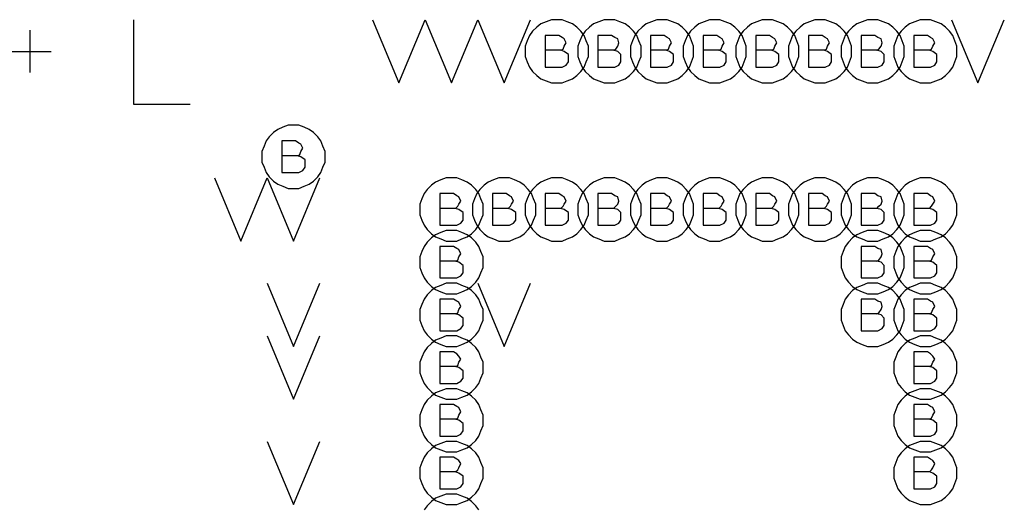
# Model space of a CAD drawing. Extents: x 28 to 61, y 25 to 46.
# Tile 25 of 61: x 38.045 to 38.98, y 32.477 to 32.94. Entities that reach past the tile are written whole.
import ezdxf

# ---------------------------------------------------------------- set-up
doc = ezdxf.new("R2010")
doc.units = 0
doc.layers.add('RVP8-TX_d_fab', color=2, linetype='CONTINUOUS')

msp = doc.modelspace()

# ---------------------------------------------------------------- linework, layer by layer
at = {"layer": 'RVP8-TX_d_fab'}
for points in [[(38.153, 32.94), (38.153, 32.86), (38.207, 32.86)], [(38.38, 32.94), (38.405, 32.88), (38.43, 32.94), (38.455, 32.88), (38.48, 32.94), (38.505, 32.88), (38.53, 32.94)], [(38.93, 32.94), (38.955, 32.88), (38.98, 32.94)], [(38.055, 32.89), (38.055, 32.93)], [(38.559, 32.911), (38.561, 32.912), (38.562, 32.915), (38.564, 32.918), (38.562, 32.922), (38.56, 32.923), (38.557, 32.925), (38.544, 32.925), (38.544, 32.895), (38.56, 32.895), (38.564, 32.897), (38.566, 32.9), (38.566, 32.904), (38.566, 32.907), (38.562, 32.91), (38.559, 32.911), (38.544, 32.911)], [(38.609, 32.911), (38.611, 32.912), (38.613, 32.915), (38.614, 32.918), (38.613, 32.922), (38.61, 32.923), (38.607, 32.925), (38.594, 32.925), (38.594, 32.895), (38.61, 32.895), (38.614, 32.897), (38.616, 32.9), (38.616, 32.904), (38.616, 32.907), (38.613, 32.91), (38.609, 32.911), (38.594, 32.911)], [(38.659, 32.911), (38.661, 32.912), (38.662, 32.915), (38.664, 32.918), (38.662, 32.922), (38.66, 32.923), (38.657, 32.925), (38.644, 32.925), (38.644, 32.895), (38.66, 32.895), (38.664, 32.897), (38.666, 32.9), (38.666, 32.904), (38.666, 32.907), (38.662, 32.91), (38.659, 32.911), (38.644, 32.911)], [(38.709, 32.911), (38.711, 32.912), (38.712, 32.915), (38.714, 32.918), (38.712, 32.922), (38.71, 32.923), (38.707, 32.925), (38.694, 32.925), (38.694, 32.895), (38.71, 32.895), (38.714, 32.897), (38.716, 32.9), (38.716, 32.904), (38.716, 32.907), (38.712, 32.91), (38.709, 32.911), (38.694, 32.911)], [(38.759, 32.911), (38.761, 32.912), (38.762, 32.915), (38.764, 32.918), (38.762, 32.922), (38.76, 32.923), (38.757, 32.925), (38.744, 32.925), (38.744, 32.895), (38.76, 32.895), (38.764, 32.897), (38.766, 32.9), (38.766, 32.904), (38.766, 32.907), (38.762, 32.91), (38.759, 32.911), (38.744, 32.911)], [(38.809, 32.911), (38.811, 32.912), (38.812, 32.915), (38.814, 32.918), (38.812, 32.922), (38.81, 32.923), (38.807, 32.925), (38.794, 32.925), (38.794, 32.895), (38.81, 32.895), (38.814, 32.897), (38.816, 32.9), (38.816, 32.904), (38.816, 32.907), (38.812, 32.91), (38.809, 32.911), (38.794, 32.911)], [(38.859, 32.911), (38.861, 32.912), (38.863, 32.915), (38.864, 32.918), (38.863, 32.922), (38.86, 32.923), (38.857, 32.925), (38.844, 32.925), (38.844, 32.895), (38.86, 32.895), (38.864, 32.897), (38.866, 32.9), (38.866, 32.904), (38.866, 32.907), (38.863, 32.91), (38.859, 32.911), (38.844, 32.911)], [(38.909, 32.911), (38.911, 32.912), (38.912, 32.915), (38.914, 32.918), (38.912, 32.922), (38.91, 32.923), (38.907, 32.925), (38.894, 32.925), (38.894, 32.895), (38.91, 32.895), (38.914, 32.897), (38.916, 32.9), (38.916, 32.904), (38.916, 32.907), (38.912, 32.91), (38.909, 32.911), (38.894, 32.911)], [(38.035, 32.91), (38.075, 32.91)], [(38.309, 32.811), (38.311, 32.812), (38.312, 32.815), (38.314, 32.818), (38.312, 32.822), (38.31, 32.823), (38.307, 32.825), (38.294, 32.825), (38.294, 32.795), (38.31, 32.795), (38.314, 32.797), (38.316, 32.8), (38.316, 32.804), (38.316, 32.807), (38.312, 32.81), (38.309, 32.811), (38.294, 32.811)], [(38.23, 32.79), (38.255, 32.73), (38.28, 32.79)], [(38.28, 32.79), (38.305, 32.73), (38.33, 32.79)], [(38.459, 32.761), (38.461, 32.763), (38.462, 32.765), (38.464, 32.768), (38.462, 32.772), (38.46, 32.773), (38.457, 32.775), (38.444, 32.775), (38.444, 32.745), (38.46, 32.745), (38.464, 32.747), (38.466, 32.75), (38.466, 32.754), (38.466, 32.757), (38.462, 32.76), (38.459, 32.761), (38.444, 32.761)], [(38.509, 32.761), (38.511, 32.763), (38.512, 32.765), (38.514, 32.768), (38.512, 32.772), (38.51, 32.773), (38.507, 32.775), (38.494, 32.775), (38.494, 32.745), (38.51, 32.745), (38.514, 32.747), (38.516, 32.75), (38.516, 32.754), (38.516, 32.757), (38.512, 32.76), (38.509, 32.761), (38.494, 32.761)], [(38.559, 32.761), (38.561, 32.763), (38.562, 32.765), (38.564, 32.768), (38.562, 32.772), (38.56, 32.773), (38.557, 32.775), (38.544, 32.775), (38.544, 32.745), (38.56, 32.745), (38.564, 32.747), (38.566, 32.75), (38.566, 32.754), (38.566, 32.757), (38.562, 32.76), (38.559, 32.761), (38.544, 32.761)], [(38.609, 32.761), (38.611, 32.763), (38.613, 32.765), (38.614, 32.768), (38.613, 32.772), (38.61, 32.773), (38.607, 32.775), (38.594, 32.775), (38.594, 32.745), (38.61, 32.745), (38.614, 32.747), (38.616, 32.75), (38.616, 32.754), (38.616, 32.757), (38.613, 32.76), (38.609, 32.761), (38.594, 32.761)], [(38.659, 32.761), (38.661, 32.763), (38.662, 32.765), (38.664, 32.768), (38.662, 32.772), (38.66, 32.773), (38.657, 32.775), (38.644, 32.775), (38.644, 32.745), (38.66, 32.745), (38.664, 32.747), (38.666, 32.75), (38.666, 32.754), (38.666, 32.757), (38.662, 32.76), (38.659, 32.761), (38.644, 32.761)], [(38.709, 32.761), (38.711, 32.763), (38.712, 32.765), (38.714, 32.768), (38.712, 32.772), (38.71, 32.773), (38.707, 32.775), (38.694, 32.775), (38.694, 32.745), (38.71, 32.745), (38.714, 32.747), (38.716, 32.75), (38.716, 32.754), (38.716, 32.757), (38.712, 32.76), (38.709, 32.761), (38.694, 32.761)], [(38.759, 32.761), (38.761, 32.763), (38.762, 32.765), (38.764, 32.768), (38.762, 32.772), (38.76, 32.773), (38.757, 32.775), (38.744, 32.775), (38.744, 32.745), (38.76, 32.745), (38.764, 32.747), (38.766, 32.75), (38.766, 32.754), (38.766, 32.757), (38.762, 32.76), (38.759, 32.761), (38.744, 32.761)], [(38.809, 32.761), (38.811, 32.763), (38.812, 32.765), (38.814, 32.768), (38.812, 32.772), (38.81, 32.773), (38.807, 32.775), (38.794, 32.775), (38.794, 32.745), (38.81, 32.745), (38.814, 32.747), (38.816, 32.75), (38.816, 32.754), (38.816, 32.757), (38.812, 32.76), (38.809, 32.761), (38.794, 32.761)], [(38.859, 32.761), (38.861, 32.763), (38.863, 32.765), (38.864, 32.768), (38.863, 32.772), (38.86, 32.773), (38.857, 32.775), (38.844, 32.775), (38.844, 32.745), (38.86, 32.745), (38.864, 32.747), (38.866, 32.75), (38.866, 32.754), (38.866, 32.757), (38.863, 32.76), (38.859, 32.761), (38.844, 32.761)], [(38.909, 32.761), (38.911, 32.763), (38.912, 32.765), (38.914, 32.768), (38.912, 32.772), (38.91, 32.773), (38.907, 32.775), (38.894, 32.775), (38.894, 32.745), (38.91, 32.745), (38.914, 32.747), (38.916, 32.75), (38.916, 32.754), (38.916, 32.757), (38.912, 32.76), (38.909, 32.761), (38.894, 32.761)], [(38.459, 32.711), (38.461, 32.712), (38.462, 32.715), (38.464, 32.718), (38.462, 32.722), (38.46, 32.723), (38.457, 32.725), (38.444, 32.725), (38.444, 32.695), (38.46, 32.695), (38.464, 32.697), (38.466, 32.7), (38.466, 32.704), (38.466, 32.707), (38.462, 32.71), (38.459, 32.711), (38.444, 32.711)], [(38.859, 32.711), (38.861, 32.712), (38.863, 32.715), (38.864, 32.718), (38.863, 32.722), (38.86, 32.723), (38.857, 32.725), (38.844, 32.725), (38.844, 32.695), (38.86, 32.695), (38.864, 32.697), (38.866, 32.7), (38.866, 32.704), (38.866, 32.707), (38.863, 32.71), (38.859, 32.711), (38.844, 32.711)], [(38.909, 32.711), (38.911, 32.712), (38.912, 32.715), (38.914, 32.718), (38.912, 32.722), (38.91, 32.723), (38.907, 32.725), (38.894, 32.725), (38.894, 32.695), (38.91, 32.695), (38.914, 32.697), (38.916, 32.7), (38.916, 32.704), (38.916, 32.707), (38.912, 32.71), (38.909, 32.711), (38.894, 32.711)], [(38.28, 32.69), (38.305, 32.63), (38.33, 32.69)], [(38.48, 32.69), (38.505, 32.63), (38.53, 32.69)], [(38.459, 32.661), (38.461, 32.662), (38.462, 32.665), (38.464, 32.668), (38.462, 32.672), (38.46, 32.673), (38.457, 32.675), (38.444, 32.675), (38.444, 32.645), (38.46, 32.645), (38.464, 32.647), (38.466, 32.65), (38.466, 32.654), (38.466, 32.657), (38.462, 32.66), (38.459, 32.661), (38.444, 32.661)], [(38.859, 32.661), (38.861, 32.662), (38.863, 32.665), (38.864, 32.668), (38.863, 32.672), (38.86, 32.673), (38.857, 32.675), (38.844, 32.675), (38.844, 32.645), (38.86, 32.645), (38.864, 32.647), (38.866, 32.65), (38.866, 32.654), (38.866, 32.657), (38.863, 32.66), (38.859, 32.661), (38.844, 32.661)], [(38.909, 32.661), (38.911, 32.662), (38.912, 32.665), (38.914, 32.668), (38.912, 32.672), (38.91, 32.673), (38.907, 32.675), (38.894, 32.675), (38.894, 32.645), (38.91, 32.645), (38.914, 32.647), (38.916, 32.65), (38.916, 32.654), (38.916, 32.657), (38.912, 32.66), (38.909, 32.661), (38.894, 32.661)], [(38.28, 32.64), (38.305, 32.58), (38.33, 32.64)], [(38.459, 32.611), (38.461, 32.612), (38.462, 32.615), (38.464, 32.618), (38.462, 32.621), (38.46, 32.623), (38.457, 32.625), (38.444, 32.625), (38.444, 32.595), (38.46, 32.595), (38.464, 32.597), (38.466, 32.6), (38.466, 32.604), (38.466, 32.607), (38.462, 32.61), (38.459, 32.611), (38.444, 32.611)], [(38.909, 32.611), (38.911, 32.612), (38.912, 32.615), (38.914, 32.618), (38.912, 32.621), (38.91, 32.623), (38.907, 32.625), (38.894, 32.625), (38.894, 32.595), (38.91, 32.595), (38.914, 32.597), (38.916, 32.6), (38.916, 32.604), (38.916, 32.607), (38.912, 32.61), (38.909, 32.611), (38.894, 32.611)], [(38.459, 32.561), (38.461, 32.562), (38.462, 32.565), (38.464, 32.568), (38.462, 32.572), (38.46, 32.573), (38.457, 32.575), (38.444, 32.575), (38.444, 32.545), (38.46, 32.545), (38.464, 32.547), (38.466, 32.55), (38.466, 32.554), (38.466, 32.557), (38.462, 32.56), (38.459, 32.561), (38.444, 32.561)], [(38.909, 32.561), (38.911, 32.562), (38.912, 32.565), (38.914, 32.568), (38.912, 32.572), (38.91, 32.573), (38.907, 32.575), (38.894, 32.575), (38.894, 32.545), (38.91, 32.545), (38.914, 32.547), (38.916, 32.55), (38.916, 32.554), (38.916, 32.557), (38.912, 32.56), (38.909, 32.561), (38.894, 32.561)], [(38.28, 32.54), (38.305, 32.48), (38.33, 32.54)], [(38.459, 32.511), (38.461, 32.513), (38.462, 32.515), (38.464, 32.519), (38.462, 32.522), (38.46, 32.523), (38.457, 32.525), (38.444, 32.525), (38.444, 32.495), (38.46, 32.495), (38.464, 32.497), (38.466, 32.5), (38.466, 32.504), (38.466, 32.507), (38.462, 32.51), (38.459, 32.511), (38.444, 32.511)], [(38.909, 32.511), (38.911, 32.513), (38.912, 32.515), (38.914, 32.519), (38.912, 32.522), (38.91, 32.523), (38.907, 32.525), (38.894, 32.525), (38.894, 32.495), (38.91, 32.495), (38.914, 32.497), (38.916, 32.5), (38.916, 32.504), (38.916, 32.507), (38.912, 32.51), (38.909, 32.511), (38.894, 32.511)], [(38.481, 32.475), (38.478, 32.479), (38.474, 32.483), (38.47, 32.486), (38.465, 32.488), (38.46, 32.49), (38.455, 32.49), (38.45, 32.49), (38.445, 32.488), (38.44, 32.486), (38.436, 32.483), (38.432, 32.479), (38.429, 32.475)]]:
    msp.add_lwpolyline(points, dxfattribs=at)
for points in [[(38.585, 32.91), (38.585, 32.915), (38.583, 32.92), (38.581, 32.925), (38.578, 32.929), (38.574, 32.933), (38.57, 32.936), (38.565, 32.938), (38.56, 32.94), (38.555, 32.94), (38.55, 32.94), (38.545, 32.938), (38.54, 32.936), (38.536, 32.933), (38.532, 32.929), (38.529, 32.925), (38.527, 32.92), (38.525, 32.915), (38.525, 32.91), (38.525, 32.905), (38.527, 32.9), (38.529, 32.895), (38.532, 32.891), (38.536, 32.887), (38.54, 32.884), (38.545, 32.882), (38.55, 32.88), (38.555, 32.88), (38.56, 32.88), (38.565, 32.882), (38.57, 32.884), (38.574, 32.887), (38.578, 32.891), (38.581, 32.895), (38.583, 32.9), (38.585, 32.905), (38.585, 32.91)], [(38.635, 32.91), (38.635, 32.915), (38.633, 32.92), (38.631, 32.925), (38.628, 32.929), (38.624, 32.933), (38.62, 32.936), (38.615, 32.938), (38.61, 32.94), (38.605, 32.94), (38.6, 32.94), (38.595, 32.938), (38.59, 32.936), (38.586, 32.933), (38.582, 32.929), (38.579, 32.925), (38.577, 32.92), (38.575, 32.915), (38.575, 32.91), (38.575, 32.905), (38.577, 32.9), (38.579, 32.895), (38.582, 32.891), (38.586, 32.887), (38.59, 32.884), (38.595, 32.882), (38.6, 32.88), (38.605, 32.88), (38.61, 32.88), (38.615, 32.882), (38.62, 32.884), (38.624, 32.887), (38.628, 32.891), (38.631, 32.895), (38.633, 32.9), (38.635, 32.905), (38.635, 32.91)], [(38.685, 32.91), (38.685, 32.915), (38.683, 32.92), (38.681, 32.925), (38.678, 32.929), (38.674, 32.933), (38.67, 32.936), (38.665, 32.938), (38.66, 32.94), (38.655, 32.94), (38.65, 32.94), (38.645, 32.938), (38.64, 32.936), (38.636, 32.933), (38.632, 32.929), (38.629, 32.925), (38.627, 32.92), (38.625, 32.915), (38.625, 32.91), (38.625, 32.905), (38.627, 32.9), (38.629, 32.895), (38.632, 32.891), (38.636, 32.887), (38.64, 32.884), (38.645, 32.882), (38.65, 32.88), (38.655, 32.88), (38.66, 32.88), (38.665, 32.882), (38.67, 32.884), (38.674, 32.887), (38.678, 32.891), (38.681, 32.895), (38.683, 32.9), (38.685, 32.905), (38.685, 32.91)], [(38.735, 32.91), (38.735, 32.915), (38.733, 32.92), (38.731, 32.925), (38.728, 32.929), (38.724, 32.933), (38.72, 32.936), (38.715, 32.938), (38.71, 32.94), (38.705, 32.94), (38.7, 32.94), (38.695, 32.938), (38.69, 32.936), (38.686, 32.933), (38.682, 32.929), (38.679, 32.925), (38.677, 32.92), (38.675, 32.915), (38.675, 32.91), (38.675, 32.905), (38.677, 32.9), (38.679, 32.895), (38.682, 32.891), (38.686, 32.887), (38.69, 32.884), (38.695, 32.882), (38.7, 32.88), (38.705, 32.88), (38.71, 32.88), (38.715, 32.882), (38.72, 32.884), (38.724, 32.887), (38.728, 32.891), (38.731, 32.895), (38.733, 32.9), (38.735, 32.905), (38.735, 32.91)], [(38.785, 32.91), (38.785, 32.915), (38.783, 32.92), (38.781, 32.925), (38.778, 32.929), (38.774, 32.933), (38.77, 32.936), (38.765, 32.938), (38.76, 32.94), (38.755, 32.94), (38.75, 32.94), (38.745, 32.938), (38.74, 32.936), (38.736, 32.933), (38.732, 32.929), (38.729, 32.925), (38.727, 32.92), (38.725, 32.915), (38.725, 32.91), (38.725, 32.905), (38.727, 32.9), (38.729, 32.895), (38.732, 32.891), (38.736, 32.887), (38.74, 32.884), (38.745, 32.882), (38.75, 32.88), (38.755, 32.88), (38.76, 32.88), (38.765, 32.882), (38.77, 32.884), (38.774, 32.887), (38.778, 32.891), (38.781, 32.895), (38.783, 32.9), (38.785, 32.905), (38.785, 32.91)], [(38.835, 32.91), (38.835, 32.915), (38.833, 32.92), (38.831, 32.925), (38.828, 32.929), (38.824, 32.933), (38.82, 32.936), (38.815, 32.938), (38.81, 32.94), (38.805, 32.94), (38.8, 32.94), (38.795, 32.938), (38.79, 32.936), (38.786, 32.933), (38.782, 32.929), (38.779, 32.925), (38.777, 32.92), (38.775, 32.915), (38.775, 32.91), (38.775, 32.905), (38.777, 32.9), (38.779, 32.895), (38.782, 32.891), (38.786, 32.887), (38.79, 32.884), (38.795, 32.882), (38.8, 32.88), (38.805, 32.88), (38.81, 32.88), (38.815, 32.882), (38.82, 32.884), (38.824, 32.887), (38.828, 32.891), (38.831, 32.895), (38.833, 32.9), (38.835, 32.905), (38.835, 32.91)], [(38.885, 32.91), (38.885, 32.915), (38.883, 32.92), (38.881, 32.925), (38.878, 32.929), (38.874, 32.933), (38.87, 32.936), (38.865, 32.938), (38.86, 32.94), (38.855, 32.94), (38.85, 32.94), (38.845, 32.938), (38.84, 32.936), (38.836, 32.933), (38.832, 32.929), (38.829, 32.925), (38.827, 32.92), (38.825, 32.915), (38.825, 32.91), (38.825, 32.905), (38.827, 32.9), (38.829, 32.895), (38.832, 32.891), (38.836, 32.887), (38.84, 32.884), (38.845, 32.882), (38.85, 32.88), (38.855, 32.88), (38.86, 32.88), (38.865, 32.882), (38.87, 32.884), (38.874, 32.887), (38.878, 32.891), (38.881, 32.895), (38.883, 32.9), (38.885, 32.905), (38.885, 32.91)], [(38.935, 32.91), (38.935, 32.915), (38.933, 32.92), (38.931, 32.925), (38.928, 32.929), (38.924, 32.933), (38.92, 32.936), (38.915, 32.938), (38.91, 32.94), (38.905, 32.94), (38.9, 32.94), (38.895, 32.938), (38.89, 32.936), (38.886, 32.933), (38.882, 32.929), (38.879, 32.925), (38.877, 32.92), (38.875, 32.915), (38.875, 32.91), (38.875, 32.905), (38.877, 32.9), (38.879, 32.895), (38.882, 32.891), (38.886, 32.887), (38.89, 32.884), (38.895, 32.882), (38.9, 32.88), (38.905, 32.88), (38.91, 32.88), (38.915, 32.882), (38.92, 32.884), (38.924, 32.887), (38.928, 32.891), (38.931, 32.895), (38.933, 32.9), (38.935, 32.905), (38.935, 32.91)], [(38.335, 32.81), (38.335, 32.815), (38.333, 32.82), (38.331, 32.825), (38.328, 32.829), (38.324, 32.833), (38.32, 32.836), (38.315, 32.838), (38.31, 32.84), (38.305, 32.84), (38.3, 32.84), (38.295, 32.838), (38.29, 32.836), (38.286, 32.833), (38.282, 32.829), (38.279, 32.825), (38.277, 32.82), (38.275, 32.815), (38.275, 32.81), (38.275, 32.805), (38.277, 32.8), (38.279, 32.795), (38.282, 32.791), (38.286, 32.787), (38.29, 32.784), (38.295, 32.782), (38.3, 32.78), (38.305, 32.78), (38.31, 32.78), (38.315, 32.782), (38.32, 32.784), (38.324, 32.787), (38.328, 32.791), (38.331, 32.795), (38.333, 32.8), (38.335, 32.805), (38.335, 32.81)], [(38.485, 32.76), (38.485, 32.765), (38.483, 32.77), (38.481, 32.775), (38.478, 32.779), (38.474, 32.783), (38.47, 32.786), (38.465, 32.788), (38.46, 32.79), (38.455, 32.79), (38.45, 32.79), (38.445, 32.788), (38.44, 32.786), (38.436, 32.783), (38.432, 32.779), (38.429, 32.775), (38.427, 32.77), (38.425, 32.765), (38.425, 32.76), (38.425, 32.755), (38.427, 32.75), (38.429, 32.745), (38.432, 32.741), (38.436, 32.737), (38.44, 32.734), (38.445, 32.732), (38.45, 32.73), (38.455, 32.73), (38.46, 32.73), (38.465, 32.732), (38.47, 32.734), (38.474, 32.737), (38.478, 32.741), (38.481, 32.745), (38.483, 32.75), (38.485, 32.755), (38.485, 32.76)], [(38.535, 32.76), (38.535, 32.765), (38.533, 32.77), (38.531, 32.775), (38.528, 32.779), (38.524, 32.783), (38.52, 32.786), (38.515, 32.788), (38.51, 32.79), (38.505, 32.79), (38.5, 32.79), (38.495, 32.788), (38.49, 32.786), (38.486, 32.783), (38.482, 32.779), (38.479, 32.775), (38.477, 32.77), (38.475, 32.765), (38.475, 32.76), (38.475, 32.755), (38.477, 32.75), (38.479, 32.745), (38.482, 32.741), (38.486, 32.737), (38.49, 32.734), (38.495, 32.732), (38.5, 32.73), (38.505, 32.73), (38.51, 32.73), (38.515, 32.732), (38.52, 32.734), (38.524, 32.737), (38.528, 32.741), (38.531, 32.745), (38.533, 32.75), (38.535, 32.755), (38.535, 32.76)], [(38.585, 32.76), (38.585, 32.765), (38.583, 32.77), (38.581, 32.775), (38.578, 32.779), (38.574, 32.783), (38.57, 32.786), (38.565, 32.788), (38.56, 32.79), (38.555, 32.79), (38.55, 32.79), (38.545, 32.788), (38.54, 32.786), (38.536, 32.783), (38.532, 32.779), (38.529, 32.775), (38.527, 32.77), (38.525, 32.765), (38.525, 32.76), (38.525, 32.755), (38.527, 32.75), (38.529, 32.745), (38.532, 32.741), (38.536, 32.737), (38.54, 32.734), (38.545, 32.732), (38.55, 32.73), (38.555, 32.73), (38.56, 32.73), (38.565, 32.732), (38.57, 32.734), (38.574, 32.737), (38.578, 32.741), (38.581, 32.745), (38.583, 32.75), (38.585, 32.755), (38.585, 32.76)], [(38.635, 32.76), (38.635, 32.765), (38.633, 32.77), (38.631, 32.775), (38.628, 32.779), (38.624, 32.783), (38.62, 32.786), (38.615, 32.788), (38.61, 32.79), (38.605, 32.79), (38.6, 32.79), (38.595, 32.788), (38.59, 32.786), (38.586, 32.783), (38.582, 32.779), (38.579, 32.775), (38.577, 32.77), (38.575, 32.765), (38.575, 32.76), (38.575, 32.755), (38.577, 32.75), (38.579, 32.745), (38.582, 32.741), (38.586, 32.737), (38.59, 32.734), (38.595, 32.732), (38.6, 32.73), (38.605, 32.73), (38.61, 32.73), (38.615, 32.732), (38.62, 32.734), (38.624, 32.737), (38.628, 32.741), (38.631, 32.745), (38.633, 32.75), (38.635, 32.755), (38.635, 32.76)], [(38.685, 32.76), (38.685, 32.765), (38.683, 32.77), (38.681, 32.775), (38.678, 32.779), (38.674, 32.783), (38.67, 32.786), (38.665, 32.788), (38.66, 32.79), (38.655, 32.79), (38.65, 32.79), (38.645, 32.788), (38.64, 32.786), (38.636, 32.783), (38.632, 32.779), (38.629, 32.775), (38.627, 32.77), (38.625, 32.765), (38.625, 32.76), (38.625, 32.755), (38.627, 32.75), (38.629, 32.745), (38.632, 32.741), (38.636, 32.737), (38.64, 32.734), (38.645, 32.732), (38.65, 32.73), (38.655, 32.73), (38.66, 32.73), (38.665, 32.732), (38.67, 32.734), (38.674, 32.737), (38.678, 32.741), (38.681, 32.745), (38.683, 32.75), (38.685, 32.755), (38.685, 32.76)], [(38.735, 32.76), (38.735, 32.765), (38.733, 32.77), (38.731, 32.775), (38.728, 32.779), (38.724, 32.783), (38.72, 32.786), (38.715, 32.788), (38.71, 32.79), (38.705, 32.79), (38.7, 32.79), (38.695, 32.788), (38.69, 32.786), (38.686, 32.783), (38.682, 32.779), (38.679, 32.775), (38.677, 32.77), (38.675, 32.765), (38.675, 32.76), (38.675, 32.755), (38.677, 32.75), (38.679, 32.745), (38.682, 32.741), (38.686, 32.737), (38.69, 32.734), (38.695, 32.732), (38.7, 32.73), (38.705, 32.73), (38.71, 32.73), (38.715, 32.732), (38.72, 32.734), (38.724, 32.737), (38.728, 32.741), (38.731, 32.745), (38.733, 32.75), (38.735, 32.755), (38.735, 32.76)], [(38.785, 32.76), (38.785, 32.765), (38.783, 32.77), (38.781, 32.775), (38.778, 32.779), (38.774, 32.783), (38.77, 32.786), (38.765, 32.788), (38.76, 32.79), (38.755, 32.79), (38.75, 32.79), (38.745, 32.788), (38.74, 32.786), (38.736, 32.783), (38.732, 32.779), (38.729, 32.775), (38.727, 32.77), (38.725, 32.765), (38.725, 32.76), (38.725, 32.755), (38.727, 32.75), (38.729, 32.745), (38.732, 32.741), (38.736, 32.737), (38.74, 32.734), (38.745, 32.732), (38.75, 32.73), (38.755, 32.73), (38.76, 32.73), (38.765, 32.732), (38.77, 32.734), (38.774, 32.737), (38.778, 32.741), (38.781, 32.745), (38.783, 32.75), (38.785, 32.755), (38.785, 32.76)], [(38.835, 32.76), (38.835, 32.765), (38.833, 32.77), (38.831, 32.775), (38.828, 32.779), (38.824, 32.783), (38.82, 32.786), (38.815, 32.788), (38.81, 32.79), (38.805, 32.79), (38.8, 32.79), (38.795, 32.788), (38.79, 32.786), (38.786, 32.783), (38.782, 32.779), (38.779, 32.775), (38.777, 32.77), (38.775, 32.765), (38.775, 32.76), (38.775, 32.755), (38.777, 32.75), (38.779, 32.745), (38.782, 32.741), (38.786, 32.737), (38.79, 32.734), (38.795, 32.732), (38.8, 32.73), (38.805, 32.73), (38.81, 32.73), (38.815, 32.732), (38.82, 32.734), (38.824, 32.737), (38.828, 32.741), (38.831, 32.745), (38.833, 32.75), (38.835, 32.755), (38.835, 32.76)], [(38.885, 32.76), (38.885, 32.765), (38.883, 32.77), (38.881, 32.775), (38.878, 32.779), (38.874, 32.783), (38.87, 32.786), (38.865, 32.788), (38.86, 32.79), (38.855, 32.79), (38.85, 32.79), (38.845, 32.788), (38.84, 32.786), (38.836, 32.783), (38.832, 32.779), (38.829, 32.775), (38.827, 32.77), (38.825, 32.765), (38.825, 32.76), (38.825, 32.755), (38.827, 32.75), (38.829, 32.745), (38.832, 32.741), (38.836, 32.737), (38.84, 32.734), (38.845, 32.732), (38.85, 32.73), (38.855, 32.73), (38.86, 32.73), (38.865, 32.732), (38.87, 32.734), (38.874, 32.737), (38.878, 32.741), (38.881, 32.745), (38.883, 32.75), (38.885, 32.755), (38.885, 32.76)], [(38.935, 32.76), (38.935, 32.765), (38.933, 32.77), (38.931, 32.775), (38.928, 32.779), (38.924, 32.783), (38.92, 32.786), (38.915, 32.788), (38.91, 32.79), (38.905, 32.79), (38.9, 32.79), (38.895, 32.788), (38.89, 32.786), (38.886, 32.783), (38.882, 32.779), (38.879, 32.775), (38.877, 32.77), (38.875, 32.765), (38.875, 32.76), (38.875, 32.755), (38.877, 32.75), (38.879, 32.745), (38.882, 32.741), (38.886, 32.737), (38.89, 32.734), (38.895, 32.732), (38.9, 32.73), (38.905, 32.73), (38.91, 32.73), (38.915, 32.732), (38.92, 32.734), (38.924, 32.737), (38.928, 32.741), (38.931, 32.745), (38.933, 32.75), (38.935, 32.755), (38.935, 32.76)], [(38.485, 32.71), (38.485, 32.715), (38.483, 32.72), (38.481, 32.725), (38.478, 32.729), (38.474, 32.733), (38.47, 32.736), (38.465, 32.738), (38.46, 32.74), (38.455, 32.74), (38.45, 32.74), (38.445, 32.738), (38.44, 32.736), (38.436, 32.733), (38.432, 32.729), (38.429, 32.725), (38.427, 32.72), (38.425, 32.715), (38.425, 32.71), (38.425, 32.705), (38.427, 32.7), (38.429, 32.695), (38.432, 32.691), (38.436, 32.687), (38.44, 32.684), (38.445, 32.682), (38.45, 32.68), (38.455, 32.68), (38.46, 32.68), (38.465, 32.682), (38.47, 32.684), (38.474, 32.687), (38.478, 32.691), (38.481, 32.695), (38.483, 32.7), (38.485, 32.705), (38.485, 32.71)], [(38.885, 32.71), (38.885, 32.715), (38.883, 32.72), (38.881, 32.725), (38.878, 32.729), (38.874, 32.733), (38.87, 32.736), (38.865, 32.738), (38.86, 32.74), (38.855, 32.74), (38.85, 32.74), (38.845, 32.738), (38.84, 32.736), (38.836, 32.733), (38.832, 32.729), (38.829, 32.725), (38.827, 32.72), (38.825, 32.715), (38.825, 32.71), (38.825, 32.705), (38.827, 32.7), (38.829, 32.695), (38.832, 32.691), (38.836, 32.687), (38.84, 32.684), (38.845, 32.682), (38.85, 32.68), (38.855, 32.68), (38.86, 32.68), (38.865, 32.682), (38.87, 32.684), (38.874, 32.687), (38.878, 32.691), (38.881, 32.695), (38.883, 32.7), (38.885, 32.705), (38.885, 32.71)], [(38.935, 32.71), (38.935, 32.715), (38.933, 32.72), (38.931, 32.725), (38.928, 32.729), (38.924, 32.733), (38.92, 32.736), (38.915, 32.738), (38.91, 32.74), (38.905, 32.74), (38.9, 32.74), (38.895, 32.738), (38.89, 32.736), (38.886, 32.733), (38.882, 32.729), (38.879, 32.725), (38.877, 32.72), (38.875, 32.715), (38.875, 32.71), (38.875, 32.705), (38.877, 32.7), (38.879, 32.695), (38.882, 32.691), (38.886, 32.687), (38.89, 32.684), (38.895, 32.682), (38.9, 32.68), (38.905, 32.68), (38.91, 32.68), (38.915, 32.682), (38.92, 32.684), (38.924, 32.687), (38.928, 32.691), (38.931, 32.695), (38.933, 32.7), (38.935, 32.705), (38.935, 32.71)], [(38.485, 32.66), (38.485, 32.665), (38.483, 32.67), (38.481, 32.675), (38.478, 32.679), (38.474, 32.683), (38.47, 32.686), (38.465, 32.688), (38.46, 32.69), (38.455, 32.69), (38.45, 32.69), (38.445, 32.688), (38.44, 32.686), (38.436, 32.683), (38.432, 32.679), (38.429, 32.675), (38.427, 32.67), (38.425, 32.665), (38.425, 32.66), (38.425, 32.655), (38.427, 32.65), (38.429, 32.645), (38.432, 32.641), (38.436, 32.637), (38.44, 32.634), (38.445, 32.632), (38.45, 32.63), (38.455, 32.63), (38.46, 32.63), (38.465, 32.632), (38.47, 32.634), (38.474, 32.637), (38.478, 32.641), (38.481, 32.645), (38.483, 32.65), (38.485, 32.655), (38.485, 32.66)], [(38.885, 32.66), (38.885, 32.665), (38.883, 32.67), (38.881, 32.675), (38.878, 32.679), (38.874, 32.683), (38.87, 32.686), (38.865, 32.688), (38.86, 32.69), (38.855, 32.69), (38.85, 32.69), (38.845, 32.688), (38.84, 32.686), (38.836, 32.683), (38.832, 32.679), (38.829, 32.675), (38.827, 32.67), (38.825, 32.665), (38.825, 32.66), (38.825, 32.655), (38.827, 32.65), (38.829, 32.645), (38.832, 32.641), (38.836, 32.637), (38.84, 32.634), (38.845, 32.632), (38.85, 32.63), (38.855, 32.63), (38.86, 32.63), (38.865, 32.632), (38.87, 32.634), (38.874, 32.637), (38.878, 32.641), (38.881, 32.645), (38.883, 32.65), (38.885, 32.655), (38.885, 32.66)], [(38.935, 32.66), (38.935, 32.665), (38.933, 32.67), (38.931, 32.675), (38.928, 32.679), (38.924, 32.683), (38.92, 32.686), (38.915, 32.688), (38.91, 32.69), (38.905, 32.69), (38.9, 32.69), (38.895, 32.688), (38.89, 32.686), (38.886, 32.683), (38.882, 32.679), (38.879, 32.675), (38.877, 32.67), (38.875, 32.665), (38.875, 32.66), (38.875, 32.655), (38.877, 32.65), (38.879, 32.645), (38.882, 32.641), (38.886, 32.637), (38.89, 32.634), (38.895, 32.632), (38.9, 32.63), (38.905, 32.63), (38.91, 32.63), (38.915, 32.632), (38.92, 32.634), (38.924, 32.637), (38.928, 32.641), (38.931, 32.645), (38.933, 32.65), (38.935, 32.655), (38.935, 32.66)], [(38.485, 32.61), (38.485, 32.615), (38.483, 32.62), (38.481, 32.625), (38.478, 32.629), (38.474, 32.633), (38.47, 32.636), (38.465, 32.638), (38.46, 32.64), (38.455, 32.64), (38.45, 32.64), (38.445, 32.638), (38.44, 32.636), (38.436, 32.633), (38.432, 32.629), (38.429, 32.625), (38.427, 32.62), (38.425, 32.615), (38.425, 32.61), (38.425, 32.605), (38.427, 32.6), (38.429, 32.595), (38.432, 32.591), (38.436, 32.587), (38.44, 32.584), (38.445, 32.582), (38.45, 32.58), (38.455, 32.58), (38.46, 32.58), (38.465, 32.582), (38.47, 32.584), (38.474, 32.587), (38.478, 32.591), (38.481, 32.595), (38.483, 32.6), (38.485, 32.605), (38.485, 32.61)], [(38.935, 32.61), (38.935, 32.615), (38.933, 32.62), (38.931, 32.625), (38.928, 32.629), (38.924, 32.633), (38.92, 32.636), (38.915, 32.638), (38.91, 32.64), (38.905, 32.64), (38.9, 32.64), (38.895, 32.638), (38.89, 32.636), (38.886, 32.633), (38.882, 32.629), (38.879, 32.625), (38.877, 32.62), (38.875, 32.615), (38.875, 32.61), (38.875, 32.605), (38.877, 32.6), (38.879, 32.595), (38.882, 32.591), (38.886, 32.587), (38.89, 32.584), (38.895, 32.582), (38.9, 32.58), (38.905, 32.58), (38.91, 32.58), (38.915, 32.582), (38.92, 32.584), (38.924, 32.587), (38.928, 32.591), (38.931, 32.595), (38.933, 32.6), (38.935, 32.605), (38.935, 32.61)], [(38.485, 32.56), (38.485, 32.565), (38.483, 32.57), (38.481, 32.575), (38.478, 32.579), (38.474, 32.583), (38.47, 32.586), (38.465, 32.588), (38.46, 32.59), (38.455, 32.59), (38.45, 32.59), (38.445, 32.588), (38.44, 32.586), (38.436, 32.583), (38.432, 32.579), (38.429, 32.575), (38.427, 32.57), (38.425, 32.565), (38.425, 32.56), (38.425, 32.555), (38.427, 32.55), (38.429, 32.545), (38.432, 32.541), (38.436, 32.537), (38.44, 32.534), (38.445, 32.532), (38.45, 32.53), (38.455, 32.53), (38.46, 32.53), (38.465, 32.532), (38.47, 32.534), (38.474, 32.537), (38.478, 32.541), (38.481, 32.545), (38.483, 32.55), (38.485, 32.555), (38.485, 32.56)], [(38.935, 32.56), (38.935, 32.565), (38.933, 32.57), (38.931, 32.575), (38.928, 32.579), (38.924, 32.583), (38.92, 32.586), (38.915, 32.588), (38.91, 32.59), (38.905, 32.59), (38.9, 32.59), (38.895, 32.588), (38.89, 32.586), (38.886, 32.583), (38.882, 32.579), (38.879, 32.575), (38.877, 32.57), (38.875, 32.565), (38.875, 32.56), (38.875, 32.555), (38.877, 32.55), (38.879, 32.545), (38.882, 32.541), (38.886, 32.537), (38.89, 32.534), (38.895, 32.532), (38.9, 32.53), (38.905, 32.53), (38.91, 32.53), (38.915, 32.532), (38.92, 32.534), (38.924, 32.537), (38.928, 32.541), (38.931, 32.545), (38.933, 32.55), (38.935, 32.555), (38.935, 32.56)], [(38.485, 32.51), (38.485, 32.515), (38.483, 32.52), (38.481, 32.525), (38.478, 32.529), (38.474, 32.533), (38.47, 32.536), (38.465, 32.538), (38.46, 32.54), (38.455, 32.54), (38.45, 32.54), (38.445, 32.538), (38.44, 32.536), (38.436, 32.533), (38.432, 32.529), (38.429, 32.525), (38.427, 32.52), (38.425, 32.515), (38.425, 32.51), (38.425, 32.505), (38.427, 32.5), (38.429, 32.495), (38.432, 32.491), (38.436, 32.487), (38.44, 32.484), (38.445, 32.482), (38.45, 32.48), (38.455, 32.48), (38.46, 32.48), (38.465, 32.482), (38.47, 32.484), (38.474, 32.487), (38.478, 32.491), (38.481, 32.495), (38.483, 32.5), (38.485, 32.505), (38.485, 32.51)], [(38.935, 32.51), (38.935, 32.515), (38.933, 32.52), (38.931, 32.525), (38.928, 32.529), (38.924, 32.533), (38.92, 32.536), (38.915, 32.538), (38.91, 32.54), (38.905, 32.54), (38.9, 32.54), (38.895, 32.538), (38.89, 32.536), (38.886, 32.533), (38.882, 32.529), (38.879, 32.525), (38.877, 32.52), (38.875, 32.515), (38.875, 32.51), (38.875, 32.505), (38.877, 32.5), (38.879, 32.495), (38.882, 32.491), (38.886, 32.487), (38.89, 32.484), (38.895, 32.482), (38.9, 32.48), (38.905, 32.48), (38.91, 32.48), (38.915, 32.482), (38.92, 32.484), (38.924, 32.487), (38.928, 32.491), (38.931, 32.495), (38.933, 32.5), (38.935, 32.505), (38.935, 32.51)]]:
    msp.add_lwpolyline(points, close=True, dxfattribs=at)

doc.saveas('drawing.dxf')
